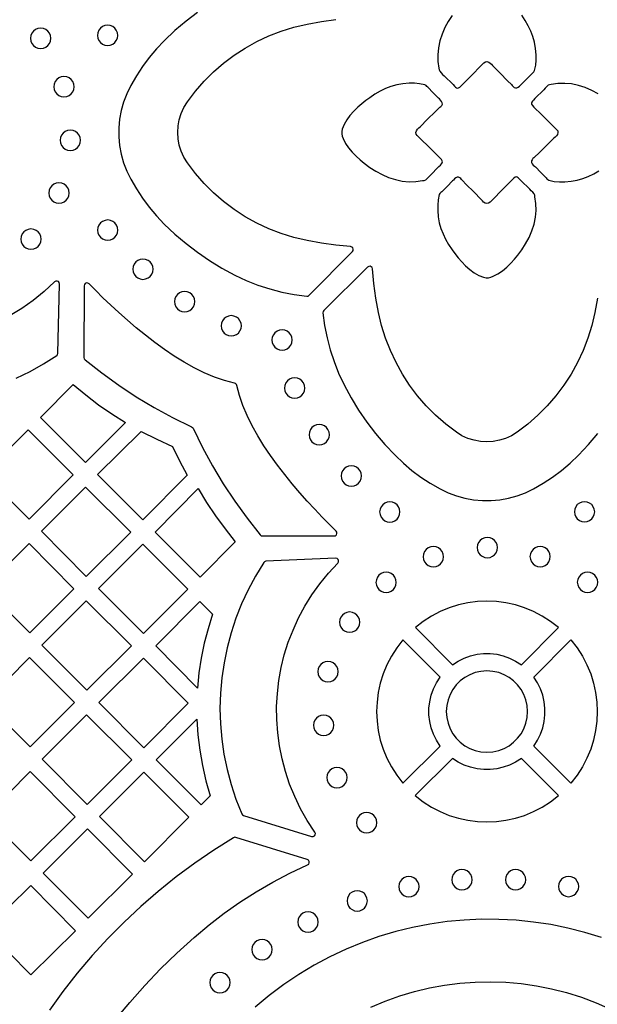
# Model space of a CAD drawing. Header units: millimetres. Extents: x -1176 to 822, y -1617 to -119.
# Tile 86 of 119: x 74 to 170, y -1012 to -849. Entities that reach past the tile are written whole.
import ezdxf

# ---------------------------------------------------------------- set-up
doc = ezdxf.new("R2010")
doc.units = ezdxf.units.MM
doc.layers.add('pattern', color=5, linetype='Continuous', true_color=0x0000ff)

msp = doc.modelspace()

# ---------------------------------------------------------------- linework, layer by layer
at = {"layer": 'pattern'}
for points in [[(103.48, -847.95), (101.58, -849.4), (99.74, -850.96), (97.97, -852.64), (96.67, -854.01), (95.47, -855.43), (94.36, -856.91), (93.34, -858.46), (92.4, -860.09), (91.74, -861.43), (91.22, -862.81), (90.84, -864.23), (90.57, -865.66), (90.45, -867.11), (90.45, -868.57), (90.57, -870.02), (90.84, -871.45), (91.22, -872.87), (91.74, -874.25), (92.4, -875.59), (93.34, -877.22), (94.36, -878.77), (95.47, -880.25), (96.67, -881.67), (97.97, -883.04), (99.74, -884.72), (101.58, -886.28), (103.48, -887.73), (105.45, -889.08), (107.51, -890.33), (109.66, -891.49), (111.58, -892.4), (113.51, -893.17), (115.47, -893.81), (117.46, -894.33), (119.5, -894.73), (121.6, -895), (121.81, -894.98), (121.99, -894.86), (129.17, -887.61), (129.28, -887.41), (129.3, -887.2), (129.23, -887), (129.08, -886.86), (128.86, -886.79), (126.45, -886.54), (124.04, -886.21), (121.65, -885.78), (119.48, -885.27), (117.37, -884.62), (115.32, -883.82), (113.33, -882.89), (111.41, -881.82), (109.57, -880.63), (107.82, -879.31), (106.16, -877.87), (104.6, -876.32), (103.14, -874.65), (101.8, -872.88), (101.22, -871.94), (100.78, -870.96), (100.46, -869.94), (100.26, -868.9), (100.2, -867.84), (100.26, -866.78), (100.46, -865.74), (100.78, -864.72), (101.22, -863.73), (101.8, -862.8), (103.14, -861.03), (104.6, -859.36), (106.16, -857.81), (107.82, -856.37), (109.57, -855.05), (111.41, -853.86), (113.33, -852.79), (115.32, -851.86), (117.37, -851.06), (119.48, -850.4), (121.65, -849.9), (124.04, -849.47), (126.45, -849.13)], [(145.7, -848.45), (145.07, -849.44), (144.5, -850.48), (144.03, -851.57), (143.66, -852.69), (143.43, -853.83), (143.32, -854.96), (143.35, -856.09), (143.51, -857.2), (143.55, -857.47), (143.65, -857.72), (143.88, -857.99), (144.13, -858.22), (144.38, -858.46), (145.86, -859.93), (146.09, -860.16), (146.28, -860.34), (146.44, -860.45), (146.6, -860.5), (146.78, -860.46), (146.99, -860.33), (147.25, -860.09), (148.49, -858.83), (150.97, -856.32), (151.22, -856.14), (151.49, -856.09), (151.79, -856.18), (152.04, -856.35), (152.24, -856.56), (152.43, -856.77), (153.67, -858.03), (154.91, -859.28), (155.53, -859.91), (155.67, -860.07), (155.81, -860.24), (155.98, -860.38), (156.19, -860.48), (156.42, -860.48), (156.65, -860.36), (156.87, -860.17), (157.05, -859.99), (157.19, -859.84), (158.09, -858.95), (158.98, -858.06), (159.13, -857.92), (159.28, -857.78), (159.38, -857.58), (159.57, -856.71), (159.64, -855.85), (159.64, -854.96), (159.55, -853.91), (159.38, -852.91), (159.11, -851.97), (158.76, -851.06), (158.33, -850.17), (157.82, -849.3), (157.26, -848.43)], [(169.91, -861.46), (168.87, -860.89), (167.78, -860.42), (166.66, -860.06), (165.51, -859.82), (164.39, -859.72), (163.26, -859.74), (162.15, -859.9), (161.88, -859.94), (161.63, -860.04), (161.36, -860.27), (161.13, -860.52), (160.89, -860.78), (159.42, -862.25), (159.19, -862.48), (159.01, -862.67), (158.9, -862.83), (158.85, -863), (158.89, -863.17), (159.02, -863.38), (159.26, -863.65), (160.52, -864.88), (163.02, -867.36), (163.21, -867.61), (163.26, -867.88), (163.17, -868.18), (163, -868.43), (162.79, -868.63), (162.57, -868.82), (161.32, -870.06), (160.07, -871.3), (159.44, -871.92), (159.28, -872.07), (159.11, -872.2), (158.97, -872.37), (158.87, -872.58), (158.87, -872.81), (158.99, -873.04), (159.17, -873.26), (159.36, -873.44), (159.51, -873.58), (160.4, -874.48), (161.29, -875.37), (161.43, -875.53), (161.57, -875.67), (161.77, -875.77), (162.63, -875.96), (163.5, -876.03), (164.38, -876.03), (165.44, -875.95), (166.44, -875.77), (167.38, -875.5), (168.29, -875.15), (169.18, -874.72), (170.05, -874.22)], [(169.82, -895.31), (169.39, -897.7), (168.88, -899.86), (168.23, -901.98), (167.43, -904.03), (166.5, -906.02), (165.43, -907.94), (164.24, -909.78), (162.92, -911.53), (161.48, -913.19), (159.93, -914.75), (158.26, -916.21), (156.49, -917.55), (155.55, -918.13), (154.57, -918.57), (153.55, -918.89), (152.51, -919.09), (151.45, -919.15), (150.39, -919.09), (149.35, -918.89), (148.33, -918.57), (147.34, -918.13), (146.41, -917.55), (144.64, -916.21), (142.97, -914.75), (141.42, -913.19), (139.98, -911.53), (138.66, -909.78), (137.47, -907.94), (136.4, -906.02), (135.47, -904.03), (134.67, -901.98), (134.01, -899.86), (133.51, -897.7), (133.08, -895.31), (132.74, -892.9), (132.5, -890.49), (132.43, -890.27), (132.28, -890.12), (132.09, -890.05), (131.88, -890.06), (131.68, -890.18), (124.42, -897.36), (124.3, -897.54), (124.28, -897.75), (124.56, -899.85), (124.96, -901.89), (125.48, -903.88), (126.12, -905.84), (126.89, -907.77), (127.79, -909.69), (128.95, -911.84), (130.2, -913.9), (131.55, -915.87), (133.01, -917.77), (134.57, -919.61), (136.25, -921.38), (137.62, -922.68), (139.04, -923.88), (140.52, -924.99), (142.07, -926.01), (143.7, -926.95), (145.04, -927.6), (146.42, -928.12), (147.84, -928.51), (149.27, -928.77), (150.72, -928.9), (152.18, -928.9), (153.63, -928.77), (155.06, -928.51), (156.48, -928.12), (157.86, -927.6), (159.2, -926.95), (160.83, -926.01), (162.38, -924.99), (163.86, -923.88), (165.28, -922.68), (166.65, -921.38), (168.33, -919.61), (169.89, -917.77)], [(73.41, -908.59), (75.71, -907.48), (77.95, -906.24), (80.13, -904.86), (80.29, -904.7), (80.34, -904.47), (80.61, -892.99), (80.56, -892.76), (80.41, -892.59), (80.21, -892.51), (79.99, -892.52), (79.79, -892.64), (78.06, -894.24), (76.24, -895.7), (74.36, -897.02), (72.4, -898.21)], [(89.84, -1014.99), (92.24, -1012.09), (94.74, -1009.27), (97.35, -1006.55), (100.07, -1003.9), (102.91, -1001.32), (105.39, -999.24), (107.93, -997.29), (110.53, -995.46), (113.21, -993.75), (115.96, -992.16), (118.8, -990.68), (121.74, -989.3), (121.93, -989.15), (122.02, -988.95), (122, -988.73), (121.89, -988.53), (121.68, -988.4), (109.85, -984.74), (109.65, -984.71), (109.46, -984.78), (106.21, -986.83), (103.04, -989), (99.97, -991.28), (96.98, -993.68), (94.09, -996.19), (91.3, -998.8), (88.61, -1001.52), (86.02, -1004.34), (83.54, -1007.26), (81.17, -1010.28), (78.92, -1013.39)], [(170.49, -1001.33), (167.71, -1000.48), (164.9, -999.76), (162.07, -999.19), (159.22, -998.76), (156.35, -998.47), (153.48, -998.32), (150.6, -998.31), (147.72, -998.44), (144.86, -998.7), (142, -999.11), (139.16, -999.66), (136.35, -1000.35), (133.57, -1001.18), (130.82, -1002.15), (128.11, -1003.26), (125.45, -1004.51), (122.84, -1005.91), (120.29, -1007.44), (117.8, -1009.11), (115.38, -1010.92), (113.03, -1012.87)], [(132.22, -1012.88), (134.6, -1011.88), (137.02, -1011.02), (139.47, -1010.29), (141.96, -1009.69), (144.46, -1009.23), (146.99, -1008.91), (149.53, -1008.72), (152.07, -1008.67), (154.62, -1008.75), (157.16, -1008.98), (159.69, -1009.34), (162.2, -1009.83), (164.69, -1010.47), (167.15, -1011.24), (169.58, -1012.15), (171.97, -1013.2)]]:
    msp.add_lwpolyline(points, dxfattribs=at)
for points in [[(86.88, -851.77), (86.95, -852.21), (87.11, -852.62), (87.38, -852.96), (87.72, -853.22), (88.12, -853.39), (88.57, -853.45), (89.02, -853.39), (89.42, -853.22), (89.76, -852.96), (90.02, -852.62), (90.19, -852.21), (90.25, -851.77), (90.19, -851.32), (90.02, -850.91), (89.76, -850.57), (89.42, -850.31), (89.02, -850.14), (88.57, -850.08), (88.12, -850.14), (87.72, -850.31), (87.38, -850.57), (87.11, -850.91), (86.95, -851.32)], [(75.78, -852.25), (75.84, -852.7), (76.01, -853.1), (76.28, -853.44), (76.62, -853.7), (77.02, -853.87), (77.47, -853.93), (77.92, -853.87), (78.32, -853.7), (78.66, -853.44), (78.92, -853.1), (79.09, -852.7), (79.15, -852.25), (79.09, -851.8), (78.92, -851.4), (78.66, -851.06), (78.32, -850.79), (77.92, -850.62), (77.47, -850.56), (77.02, -850.62), (76.62, -850.79), (76.28, -851.06), (76.01, -851.4), (75.84, -851.8)], [(79.66, -860.28), (79.72, -860.73), (79.89, -861.13), (80.15, -861.47), (80.49, -861.74), (80.9, -861.91), (81.34, -861.97), (81.79, -861.91), (82.19, -861.74), (82.54, -861.47), (82.8, -861.13), (82.97, -860.73), (83.03, -860.28), (82.97, -859.83), (82.8, -859.43), (82.54, -859.09), (82.19, -858.82), (81.79, -858.65), (81.34, -858.59), (80.9, -858.65), (80.49, -858.82), (80.15, -859.09), (79.89, -859.43), (79.72, -859.83)], [(139.93, -868.38), (139.75, -868.13), (139.7, -867.86), (139.79, -867.56), (139.96, -867.31), (140.17, -867.11), (140.38, -866.92), (141.64, -865.68), (142.89, -864.44), (143.52, -863.82), (143.68, -863.68), (143.84, -863.54), (143.99, -863.37), (144.09, -863.16), (144.08, -862.93), (143.96, -862.7), (143.78, -862.48), (143.59, -862.3), (143.45, -862.16), (142.56, -861.26), (141.67, -860.37), (141.53, -860.22), (141.38, -860.07), (141.19, -859.97), (140.32, -859.78), (139.45, -859.71), (138.57, -859.71), (137.52, -859.8), (136.52, -859.97), (135.57, -860.24), (134.66, -860.59), (133.78, -861.02), (132.91, -861.52), (132.04, -862.09), (131.4, -862.55), (130.73, -863.09), (130.05, -863.68), (129.39, -864.34), (128.77, -865.03), (128.23, -865.77), (127.79, -866.53), (127.48, -867.31), (127.4, -867.72), (127.41, -868.11), (127.5, -868.49), (127.64, -868.88), (128.04, -869.67), (128.55, -870.43), (129.15, -871.15), (129.8, -871.81), (130.47, -872.42), (131.13, -872.97), (132.06, -873.65), (133.05, -874.28), (134.09, -874.85), (135.18, -875.32), (136.3, -875.68), (137.44, -875.92), (138.57, -876.03), (139.7, -876), (140.81, -875.84), (141.07, -875.8), (141.32, -875.7), (141.59, -875.47), (141.83, -875.22), (142.07, -874.97), (143.53, -873.49), (143.76, -873.26), (143.94, -873.07), (144.06, -872.91), (144.11, -872.75), (144.07, -872.57), (143.94, -872.36), (143.7, -872.1), (142.44, -870.86)], [(80.71, -869.15), (80.77, -869.6), (80.94, -870), (81.21, -870.34), (81.55, -870.61), (81.95, -870.78), (82.4, -870.84), (82.85, -870.78), (83.25, -870.61), (83.59, -870.34), (83.85, -870), (84.02, -869.6), (84.08, -869.15), (84.02, -868.7), (83.85, -868.3), (83.59, -867.96), (83.25, -867.7), (82.85, -867.53), (82.4, -867.47), (81.95, -867.53), (81.55, -867.7), (81.21, -867.96), (80.94, -868.3), (80.77, -868.7)], [(78.83, -877.9), (78.89, -878.35), (79.06, -878.75), (79.32, -879.09), (79.66, -879.35), (80.07, -879.52), (80.51, -879.58), (80.96, -879.52), (81.36, -879.35), (81.7, -879.09), (81.97, -878.75), (82.14, -878.35), (82.2, -877.9), (82.14, -877.45), (81.97, -877.05), (81.7, -876.71), (81.36, -876.44), (80.96, -876.27), (80.51, -876.21), (80.07, -876.27), (79.66, -876.44), (79.32, -876.71), (79.06, -877.05), (78.89, -877.45)], [(151.99, -879.41), (151.74, -879.6), (151.47, -879.65), (151.17, -879.56), (150.92, -879.39), (150.72, -879.18), (150.53, -878.97), (149.29, -877.71), (148.05, -876.46), (147.43, -875.83), (147.28, -875.67), (147.15, -875.5), (146.98, -875.36), (146.77, -875.26), (146.54, -875.26), (146.31, -875.38), (146.09, -875.56), (145.91, -875.75), (145.77, -875.9), (144.87, -876.79), (143.98, -877.68), (143.82, -877.82), (143.68, -877.97), (143.58, -878.16), (143.39, -879.03), (143.32, -879.89), (143.32, -880.78), (143.4, -881.83), (143.58, -882.83), (143.85, -883.77), (144.2, -884.68), (144.63, -885.57), (145.13, -886.44), (145.7, -887.31), (146.16, -887.95), (146.7, -888.62), (147.29, -889.3), (147.94, -889.96), (148.64, -890.58), (149.37, -891.12), (150.14, -891.56), (150.92, -891.87), (151.33, -891.95), (151.72, -891.94), (152.1, -891.85), (152.49, -891.71), (153.28, -891.31), (154.04, -890.8), (154.76, -890.2), (155.42, -889.55), (156.03, -888.88), (156.58, -888.22), (157.26, -887.29), (157.89, -886.3), (158.46, -885.26), (158.93, -884.17), (159.29, -883.05), (159.53, -881.9), (159.63, -880.78), (159.61, -879.65), (159.45, -878.54), (159.41, -878.27), (159.31, -878.02), (159.08, -877.75), (158.83, -877.52), (158.57, -877.28), (157.09, -875.81), (156.87, -875.58), (156.68, -875.4), (156.52, -875.29), (156.35, -875.24), (156.18, -875.28), (155.96, -875.41), (155.7, -875.65), (154.47, -876.91)], [(86.91, -884.05), (86.97, -884.5), (87.14, -884.9), (87.4, -885.24), (87.74, -885.51), (88.15, -885.68), (88.59, -885.74), (89.04, -885.68), (89.44, -885.51), (89.79, -885.24), (90.05, -884.9), (90.22, -884.5), (90.28, -884.05), (90.22, -883.6), (90.05, -883.2), (89.79, -882.86), (89.44, -882.6), (89.04, -882.43), (88.59, -882.37), (88.15, -882.43), (87.74, -882.6), (87.4, -882.86), (87.14, -883.2), (86.97, -883.6)], [(74.18, -885.55), (74.24, -885.99), (74.41, -886.4), (74.68, -886.74), (75.02, -887), (75.42, -887.17), (75.87, -887.23), (76.32, -887.17), (76.72, -887), (77.06, -886.74), (77.32, -886.4), (77.49, -885.99), (77.55, -885.55), (77.49, -885.1), (77.32, -884.69), (77.06, -884.35), (76.72, -884.09), (76.32, -883.92), (75.87, -883.86), (75.42, -883.92), (75.02, -884.09), (74.68, -884.35), (74.41, -884.69), (74.24, -885.1)], [(92.75, -890.52), (92.81, -890.97), (92.98, -891.37), (93.24, -891.72), (93.58, -891.98), (93.99, -892.15), (94.44, -892.21), (94.88, -892.15), (95.29, -891.98), (95.63, -891.72), (95.89, -891.37), (96.06, -890.97), (96.12, -890.52), (96.06, -890.07), (95.89, -889.67), (95.63, -889.33), (95.29, -889.07), (94.88, -888.9), (94.44, -888.84), (93.99, -888.9), (93.58, -889.07), (93.24, -889.33), (92.98, -889.67), (92.81, -890.07)], [(84.66, -905.16), (84.7, -905.37), (84.84, -905.53), (87.6, -907.71), (90.42, -909.76), (93.32, -911.67), (96.29, -913.46), (99.35, -915.13), (102.51, -916.68), (102.65, -916.77), (102.74, -916.91), (104.29, -920.07), (105.96, -923.13), (107.75, -926.11), (109.66, -929), (111.7, -931.83), (113.88, -934.59), (114.04, -934.72), (114.25, -934.76), (126.13, -934.76), (126.36, -934.71), (126.52, -934.56), (126.6, -934.36), (126.59, -934.14), (126.47, -933.94), (125.34, -932.82), (124.15, -931.62), (122.93, -930.34), (121.68, -928.99), (120.43, -927.58), (119.18, -926.11), (117.94, -924.59), (116.74, -923.03), (115.58, -921.43), (114.49, -919.8), (113.47, -918.15), (112.54, -916.49), (111.71, -914.81), (111, -913.13), (110.42, -911.46), (109.99, -909.8), (109.93, -909.62), (109.81, -909.5), (109.62, -909.43), (107.96, -909), (106.29, -908.42), (104.61, -907.71), (102.94, -906.88), (101.27, -905.95), (99.62, -904.93), (98, -903.84), (96.4, -902.68), (94.84, -901.48), (93.32, -900.24), (91.85, -898.99), (90.44, -897.73), (89.09, -896.48), (87.81, -895.26), (86.61, -894.08), (85.49, -892.95), (85.29, -892.82), (85.07, -892.81), (84.87, -892.89), (84.73, -893.05), (84.67, -893.28)], [(99.66, -895.89), (99.72, -896.34), (99.89, -896.74), (100.15, -897.08), (100.49, -897.35), (100.9, -897.52), (101.34, -897.58), (101.79, -897.52), (102.19, -897.35), (102.53, -897.08), (102.8, -896.74), (102.97, -896.34), (103.03, -895.89), (102.97, -895.44), (102.8, -895.04), (102.53, -894.7), (102.19, -894.44), (101.79, -894.27), (101.34, -894.21), (100.9, -894.27), (100.49, -894.44), (100.15, -894.7), (99.89, -895.04), (99.72, -895.44)], [(107.39, -899.92), (107.45, -900.37), (107.62, -900.77), (107.89, -901.11), (108.23, -901.37), (108.63, -901.54), (109.08, -901.6), (109.52, -901.54), (109.93, -901.37), (110.27, -901.11), (110.53, -900.77), (110.7, -900.37), (110.76, -899.92), (110.7, -899.47), (110.53, -899.07), (110.27, -898.72), (109.93, -898.46), (109.52, -898.29), (109.08, -898.23), (108.63, -898.29), (108.23, -898.46), (107.89, -898.72), (107.62, -899.07), (107.45, -899.47)], [(115.83, -902.26), (115.89, -902.71), (116.06, -903.11), (116.33, -903.45), (116.67, -903.71), (117.07, -903.88), (117.52, -903.94), (117.97, -903.88), (118.37, -903.71), (118.71, -903.45), (118.97, -903.11), (119.14, -902.71), (119.2, -902.26), (119.14, -901.81), (118.97, -901.41), (118.71, -901.07), (118.37, -900.8), (117.97, -900.63), (117.52, -900.57), (117.07, -900.63), (116.67, -900.8), (116.33, -901.07), (116.06, -901.41), (115.89, -901.81)], [(117.9, -910.24), (117.96, -910.69), (118.13, -911.09), (118.4, -911.43), (118.74, -911.69), (119.14, -911.86), (119.59, -911.93), (120.04, -911.86), (120.44, -911.69), (120.78, -911.43), (121.04, -911.09), (121.21, -910.69), (121.27, -910.24), (121.21, -909.79), (121.04, -909.39), (120.78, -909.05), (120.44, -908.78), (120.04, -908.61), (119.59, -908.55), (119.14, -908.61), (118.74, -908.78), (118.4, -909.05), (118.13, -909.39), (117.96, -909.79)], [(91.56, -915.95), (84.92, -922.59), (77.44, -915.11), (82.89, -909.66), (84.95, -911.37), (87.08, -912.99), (89.28, -914.51)], [(75.56, -931.95), (68.05, -924.5), (75.41, -917.14), (82.89, -924.62)], [(101.75, -924.69), (94.41, -932.08), (86.9, -924.57), (94.14, -917.41), (96.72, -918.72), (99.36, -919.91), (100.51, -922.32)], [(121.98, -917.97), (122.04, -918.42), (122.21, -918.82), (122.47, -919.16), (122.82, -919.43), (123.22, -919.6), (123.67, -919.66), (124.11, -919.6), (124.52, -919.43), (124.86, -919.16), (125.12, -918.82), (125.29, -918.42), (125.35, -917.97), (125.29, -917.52), (125.12, -917.12), (124.86, -916.78), (124.52, -916.52), (124.11, -916.34), (123.67, -916.28), (123.22, -916.34), (122.82, -916.52), (122.47, -916.78), (122.21, -917.12), (122.04, -917.52)], [(127.31, -924.81), (127.37, -925.25), (127.54, -925.66), (127.8, -926), (128.14, -926.26), (128.54, -926.43), (128.99, -926.49), (129.44, -926.43), (129.84, -926.26), (130.18, -926), (130.45, -925.66), (130.62, -925.25), (130.68, -924.81), (130.62, -924.36), (130.45, -923.95), (130.18, -923.61), (129.84, -923.35), (129.44, -923.18), (128.99, -923.12), (128.54, -923.18), (128.14, -923.35), (127.8, -923.61), (127.54, -923.95), (127.37, -924.36)], [(77.59, -933.97), (84.92, -926.64), (92.4, -934.11), (85.03, -941.48)], [(103.57, -926.91), (104.99, -929.2), (106.49, -931.43), (108.06, -933.6), (109.72, -935.73), (103.92, -941.58), (96.44, -934.11)], [(133.69, -930.78), (133.75, -931.22), (133.92, -931.63), (134.19, -931.97), (134.53, -932.23), (134.93, -932.4), (135.38, -932.46), (135.83, -932.4), (136.23, -932.23), (136.57, -931.97), (136.83, -931.63), (137, -931.22), (137.06, -930.78), (137, -930.33), (136.83, -929.92), (136.57, -929.58), (136.23, -929.32), (135.83, -929.15), (135.38, -929.09), (134.93, -929.15), (134.53, -929.32), (134.19, -929.58), (133.92, -929.92), (133.75, -930.33)], [(165.98, -930.75), (166.04, -931.2), (166.21, -931.6), (166.47, -931.94), (166.81, -932.21), (167.22, -932.38), (167.67, -932.44), (168.11, -932.38), (168.51, -932.21), (168.86, -931.94), (169.12, -931.6), (169.29, -931.2), (169.35, -930.75), (169.29, -930.3), (169.12, -929.9), (168.86, -929.56), (168.51, -929.3), (168.11, -929.13), (167.67, -929.07), (167.22, -929.13), (166.81, -929.3), (166.47, -929.56), (166.21, -929.9), (166.04, -930.3)], [(149.87, -936.68), (149.93, -937.13), (150.1, -937.53), (150.36, -937.87), (150.7, -938.13), (151.11, -938.3), (151.55, -938.36), (152, -938.3), (152.4, -938.13), (152.74, -937.87), (153.01, -937.53), (153.18, -937.13), (153.24, -936.68), (153.18, -936.23), (153.01, -935.83), (152.74, -935.49), (152.4, -935.22), (152, -935.05), (151.55, -934.99), (151.11, -935.05), (150.7, -935.22), (150.36, -935.49), (150.1, -935.83), (149.93, -936.23)], [(68.15, -943.4), (75.56, -935.99), (83, -943.5), (75.66, -950.84)], [(87.07, -943.49), (94.42, -936.14), (101.87, -943.59), (94.52, -950.94)], [(140.92, -938.2), (140.98, -938.65), (141.15, -939.05), (141.41, -939.39), (141.75, -939.65), (142.15, -939.82), (142.6, -939.88), (143.05, -939.82), (143.45, -939.65), (143.79, -939.39), (144.06, -939.05), (144.23, -938.65), (144.29, -938.2), (144.23, -937.75), (144.06, -937.35), (143.79, -937.01), (143.45, -936.74), (143.05, -936.57), (142.6, -936.51), (142.15, -936.57), (141.75, -936.74), (141.41, -937.01), (141.15, -937.35), (140.98, -937.75)], [(158.62, -938.18), (158.68, -938.62), (158.85, -939.03), (159.12, -939.37), (159.46, -939.63), (159.86, -939.8), (160.31, -939.86), (160.76, -939.8), (161.16, -939.63), (161.5, -939.37), (161.76, -939.03), (161.93, -938.62), (161.99, -938.18), (161.93, -937.73), (161.76, -937.33), (161.5, -936.98), (161.16, -936.72), (160.76, -936.55), (160.31, -936.49), (159.86, -936.55), (159.46, -936.72), (159.12, -936.98), (158.85, -937.33), (158.68, -937.73)], [(114.46, -939.18), (113.09, -941.4), (111.87, -943.68), (110.78, -946.01), (109.84, -948.39), (109.04, -950.82), (108.39, -953.28), (107.88, -955.77), (107.51, -958.28), (107.29, -960.81), (107.21, -963.34), (107.28, -965.88), (107.5, -968.42), (107.86, -970.95), (108.38, -973.46), (109.04, -975.94), (109.85, -978.4), (110.81, -980.82), (110.92, -980.99), (111.11, -981.09), (122.41, -984.6), (122.66, -984.61), (122.87, -984.5), (123, -984.32), (123.04, -984.09), (122.95, -983.86), (121.69, -981.95), (120.58, -979.98), (119.6, -977.96), (118.76, -975.9), (118.06, -973.81), (117.5, -971.68), (117.07, -969.54), (116.79, -967.38), (116.63, -965.21), (116.61, -963.04), (116.73, -960.87), (116.98, -958.72), (117.37, -956.58), (117.88, -954.47), (118.53, -952.39), (119.32, -950.35), (120.23, -948.35), (121.27, -946.41), (122.45, -944.52), (123.75, -942.69), (125.18, -940.94), (126.74, -939.27), (126.87, -939.06), (126.88, -938.84), (126.79, -938.64), (126.62, -938.49), (126.38, -938.45), (114.84, -938.96), (114.62, -939.02)], [(133.08, -942.46), (133.14, -942.91), (133.31, -943.31), (133.58, -943.65), (133.92, -943.92), (134.32, -944.09), (134.77, -944.15), (135.22, -944.09), (135.62, -943.92), (135.96, -943.65), (136.22, -943.31), (136.39, -942.91), (136.45, -942.46), (136.39, -942.01), (136.22, -941.61), (135.96, -941.27), (135.62, -941), (135.22, -940.84), (134.77, -940.77), (134.32, -940.84), (133.92, -941), (133.58, -941.27), (133.31, -941.61), (133.14, -942.01)], [(166.47, -942.43), (166.53, -942.88), (166.7, -943.28), (166.97, -943.62), (167.31, -943.89), (167.71, -944.06), (168.16, -944.12), (168.61, -944.06), (169.01, -943.89), (169.35, -943.62), (169.62, -943.28), (169.79, -942.88), (169.85, -942.43), (169.79, -941.98), (169.62, -941.58), (169.35, -941.24), (169.01, -940.98), (168.61, -940.81), (168.16, -940.75), (167.71, -940.81), (167.31, -940.98), (166.97, -941.24), (166.7, -941.58), (166.53, -941.98)], [(92.51, -952.95), (85.12, -960.34), (77.67, -952.88), (85.02, -945.53)], [(105.99, -947.74), (105.23, -950.14), (104.6, -952.55), (104.1, -954.99), (103.73, -957.46), (103.48, -959.97), (96.55, -952.97), (103.88, -945.63)], [(163.36, -949.95), (162.04, -948.93), (160.65, -948.04), (159.21, -947.28), (157.72, -946.67), (156.2, -946.19), (154.64, -945.85), (153.07, -945.64), (151.48, -945.57), (149.9, -945.64), (148.32, -945.85), (146.77, -946.19), (145.24, -946.67), (143.75, -947.28), (142.31, -948.04), (140.92, -948.93), (139.61, -949.95), (145.77, -956.12), (146.73, -955.5), (147.73, -955), (148.77, -954.63), (149.85, -954.38), (150.93, -954.26), (152.03, -954.26), (153.12, -954.38), (154.19, -954.63), (155.23, -955), (156.24, -955.5), (157.19, -956.12)], [(127.03, -949.05), (127.09, -949.5), (127.26, -949.9), (127.52, -950.24), (127.86, -950.5), (128.26, -950.67), (128.71, -950.73), (129.16, -950.67), (129.56, -950.5), (129.9, -950.24), (130.17, -949.9), (130.34, -949.5), (130.4, -949.05), (130.34, -948.6), (130.17, -948.2), (129.9, -947.86), (129.56, -947.59), (129.16, -947.42), (128.71, -947.36), (128.26, -947.42), (127.86, -947.59), (127.52, -947.86), (127.26, -948.2), (127.09, -948.6)], [(137.56, -975.75), (143.73, -969.58), (143.11, -968.63), (142.61, -967.62), (142.24, -966.58), (141.99, -965.51), (141.87, -964.42), (141.87, -963.32), (141.99, -962.24), (142.24, -961.16), (142.61, -960.12), (143.11, -959.12), (143.73, -958.16), (137.56, -952), (136.54, -953.32), (135.65, -954.7), (134.89, -956.14), (134.28, -957.63), (133.8, -959.16), (133.46, -960.71), (133.25, -962.29), (133.18, -963.87), (133.25, -965.46), (133.46, -967.03), (133.8, -968.59), (134.28, -970.11), (134.89, -971.6), (135.65, -973.04), (136.54, -974.43)], [(159.24, -969.58), (159.86, -968.63), (160.35, -967.62), (160.73, -966.58), (160.97, -965.51), (161.1, -964.42), (161.1, -963.33), (160.97, -962.24), (160.73, -961.17), (160.35, -960.12), (159.86, -959.12), (159.24, -958.16), (165.4, -952), (166.43, -953.31), (167.32, -954.7), (168.07, -956.14), (168.69, -957.63), (169.16, -959.16), (169.51, -960.71), (169.71, -962.29), (169.78, -963.87), (169.71, -965.46), (169.51, -967.03), (169.16, -968.59), (168.69, -970.11), (168.07, -971.6), (167.32, -973.04), (166.43, -974.43), (165.4, -975.75)], [(83.11, -962.34), (75.74, -969.71), (68.25, -962.3), (75.63, -954.92)], [(101.96, -962.5), (94.58, -969.87), (87.14, -962.37), (94.52, -954.99)], [(123.44, -957.25), (123.5, -957.7), (123.67, -958.11), (123.93, -958.45), (124.27, -958.71), (124.68, -958.88), (125.12, -958.94), (125.57, -958.88), (125.97, -958.71), (126.31, -958.45), (126.58, -958.11), (126.75, -957.7), (126.81, -957.25), (126.75, -956.81), (126.58, -956.4), (126.31, -956.06), (125.97, -955.8), (125.57, -955.63), (125.12, -955.57), (124.68, -955.63), (124.27, -955.8), (123.93, -956.06), (123.67, -956.4), (123.5, -956.81)], [(144.74, -963.87), (144.81, -964.87), (145.03, -965.82), (145.37, -966.71), (145.83, -967.54), (146.39, -968.3), (147.06, -968.96), (147.81, -969.53), (148.64, -969.99), (149.54, -970.33), (150.49, -970.54), (151.48, -970.61), (152.48, -970.54), (153.43, -970.33), (154.32, -969.99), (155.15, -969.53), (155.9, -968.96), (156.57, -968.3), (157.14, -967.54), (157.6, -966.71), (157.94, -965.82), (158.15, -964.87), (158.22, -963.87), (158.15, -962.88), (157.94, -961.93), (157.6, -961.03), (157.14, -960.2), (156.57, -959.45), (155.9, -958.78), (155.15, -958.22), (154.32, -957.76), (153.43, -957.42), (152.48, -957.2), (151.48, -957.13), (150.49, -957.2), (149.54, -957.42), (148.64, -957.76), (147.81, -958.22), (147.06, -958.78), (146.39, -959.45), (145.83, -960.2), (145.37, -961.03), (145.03, -961.93), (144.81, -962.88)], [(85.08, -964.43), (92.58, -971.85), (85.21, -979.29), (77.74, -971.76)], [(122.72, -966.14), (122.78, -966.59), (122.95, -966.99), (123.21, -967.34), (123.55, -967.6), (123.95, -967.77), (124.4, -967.83), (124.85, -967.77), (125.25, -967.6), (125.59, -967.34), (125.86, -966.99), (126.03, -966.59), (126.09, -966.14), (126.03, -965.7), (125.86, -965.29), (125.59, -964.95), (125.25, -964.69), (124.85, -964.52), (124.4, -964.46), (123.95, -964.52), (123.55, -964.69), (123.21, -964.95), (122.95, -965.29), (122.78, -965.7)], [(105.59, -977.83), (104.07, -979.35), (96.65, -971.86), (103.39, -965.12), (103.55, -967.72), (103.85, -970.28), (104.29, -972.81), (104.87, -975.33)], [(139.6, -977.79), (140.92, -978.82), (142.31, -979.71), (143.75, -980.46), (145.24, -981.08), (146.77, -981.55), (148.32, -981.9), (149.9, -982.1), (151.48, -982.17), (153.07, -982.1), (154.64, -981.9), (156.2, -981.55), (157.72, -981.08), (159.21, -980.46), (160.65, -979.71), (162.04, -978.82), (163.36, -977.79), (157.19, -971.63), (156.24, -972.25), (155.23, -972.74), (154.19, -973.11), (153.12, -973.36), (152.03, -973.49), (150.94, -973.49), (149.85, -973.36), (148.78, -973.11), (147.73, -972.74), (146.73, -972.25), (145.77, -971.63)], [(75.71, -973.81), (83.22, -981.31), (75.83, -988.63), (68.39, -981.19)], [(102.06, -981.36), (94.72, -988.77), (87.23, -981.28), (94.6, -973.9)], [(124.93, -974.82), (124.99, -975.27), (125.16, -975.67), (125.42, -976.01), (125.76, -976.28), (126.17, -976.45), (126.61, -976.51), (127.06, -976.45), (127.47, -976.28), (127.81, -976.01), (128.07, -975.67), (128.24, -975.27), (128.3, -974.82), (128.24, -974.37), (128.07, -973.97), (127.81, -973.63), (127.47, -973.37), (127.06, -973.19), (126.61, -973.13), (126.17, -973.19), (125.76, -973.37), (125.42, -973.63), (125.16, -973.97), (124.99, -974.37)], [(129.84, -982.29), (129.9, -982.74), (130.07, -983.14), (130.33, -983.48), (130.67, -983.75), (131.08, -983.92), (131.53, -983.98), (131.97, -983.92), (132.38, -983.75), (132.72, -983.48), (132.98, -983.14), (133.15, -982.74), (133.21, -982.29), (133.15, -981.84), (132.98, -981.44), (132.72, -981.1), (132.38, -980.83), (131.97, -980.66), (131.53, -980.6), (131.08, -980.66), (130.67, -980.83), (130.33, -981.1), (130.07, -981.44), (129.9, -981.84)], [(85.22, -983.32), (92.72, -990.81), (85.33, -998.13), (77.87, -990.67)], [(145.65, -991.75), (145.71, -992.2), (145.88, -992.6), (146.14, -992.95), (146.48, -993.21), (146.89, -993.38), (147.33, -993.44), (147.78, -993.38), (148.18, -993.21), (148.52, -992.95), (148.79, -992.6), (148.96, -992.2), (149.02, -991.75), (148.96, -991.31), (148.79, -990.9), (148.52, -990.56), (148.18, -990.3), (147.78, -990.13), (147.33, -990.07), (146.89, -990.13), (146.48, -990.3), (146.14, -990.56), (145.88, -990.9), (145.71, -991.31)], [(154.54, -991.76), (154.6, -992.21), (154.77, -992.61), (155.03, -992.95), (155.37, -993.21), (155.78, -993.38), (156.22, -993.44), (156.67, -993.38), (157.07, -993.21), (157.41, -992.95), (157.68, -992.61), (157.85, -992.21), (157.91, -991.76), (157.85, -991.31), (157.68, -990.91), (157.41, -990.57), (157.07, -990.3), (156.67, -990.13), (156.22, -990.07), (155.78, -990.13), (155.37, -990.3), (155.03, -990.57), (154.77, -990.91), (154.6, -991.31)], [(136.85, -992.9), (136.91, -993.35), (137.08, -993.75), (137.34, -994.09), (137.68, -994.36), (138.08, -994.53), (138.53, -994.59), (138.98, -994.53), (139.38, -994.36), (139.72, -994.09), (139.99, -993.75), (140.16, -993.35), (140.22, -992.9), (140.16, -992.45), (139.99, -992.05), (139.72, -991.71), (139.38, -991.45), (138.98, -991.28), (138.53, -991.22), (138.08, -991.28), (137.68, -991.45), (137.34, -991.71), (137.08, -992.05), (136.91, -992.45)], [(163.33, -992.87), (163.39, -993.32), (163.56, -993.72), (163.82, -994.06), (164.17, -994.33), (164.57, -994.5), (165.02, -994.56), (165.47, -994.5), (165.87, -994.33), (166.21, -994.06), (166.47, -993.72), (166.64, -993.32), (166.7, -992.87), (166.64, -992.42), (166.47, -992.02), (166.21, -991.68), (165.87, -991.42), (165.47, -991.25), (165.02, -991.19), (164.57, -991.25), (164.17, -991.42), (163.82, -991.68), (163.56, -992.02), (163.39, -992.42)], [(68.39, -999.99), (75.82, -1007.51), (83.27, -1000.21), (75.83, -992.69)], [(128.28, -995.26), (128.34, -995.7), (128.51, -996.11), (128.77, -996.45), (129.12, -996.71), (129.52, -996.88), (129.97, -996.94), (130.41, -996.88), (130.82, -996.71), (131.16, -996.45), (131.42, -996.11), (131.59, -995.7), (131.65, -995.26), (131.59, -994.81), (131.42, -994.4), (131.16, -994.06), (130.82, -993.8), (130.41, -993.63), (129.97, -993.57), (129.52, -993.63), (129.12, -993.8), (128.77, -994.06), (128.51, -994.4), (128.34, -994.81)], [(120.12, -998.76), (120.18, -999.21), (120.35, -999.61), (120.61, -999.95), (120.95, -1000.21), (121.36, -1000.38), (121.81, -1000.44), (122.25, -1000.38), (122.65, -1000.21), (122.99, -999.95), (123.26, -999.61), (123.43, -999.21), (123.49, -998.76), (123.43, -998.31), (123.26, -997.91), (122.99, -997.57), (122.65, -997.3), (122.25, -997.13), (121.81, -997.07), (121.36, -997.13), (120.95, -997.3), (120.61, -997.57), (120.35, -997.91), (120.18, -998.31)], [(112.51, -1003.33), (112.57, -1003.78), (112.74, -1004.18), (113, -1004.52), (113.34, -1004.79), (113.74, -1004.96), (114.19, -1005.02), (114.64, -1004.96), (115.04, -1004.79), (115.38, -1004.52), (115.65, -1004.18), (115.82, -1003.78), (115.88, -1003.33), (115.82, -1002.88), (115.65, -1002.48), (115.38, -1002.14), (115.04, -1001.88), (114.64, -1001.71), (114.19, -1001.65), (113.74, -1001.71), (113.34, -1001.88), (113, -1002.14), (112.74, -1002.48), (112.57, -1002.88)], [(105.52, -1008.8), (105.58, -1009.25), (105.75, -1009.65), (106.01, -1010), (106.35, -1010.26), (106.76, -1010.43), (107.2, -1010.49), (107.65, -1010.43), (108.05, -1010.26), (108.4, -1010), (108.66, -1009.65), (108.83, -1009.25), (108.89, -1008.8), (108.83, -1008.36), (108.66, -1007.95), (108.4, -1007.61), (108.05, -1007.35), (107.65, -1007.18), (107.2, -1007.12), (106.76, -1007.18), (106.35, -1007.35), (106.01, -1007.61), (105.75, -1007.95), (105.58, -1008.36)]]:
    msp.add_lwpolyline(points, close=True, dxfattribs=at)

doc.saveas('drawing.dxf')
